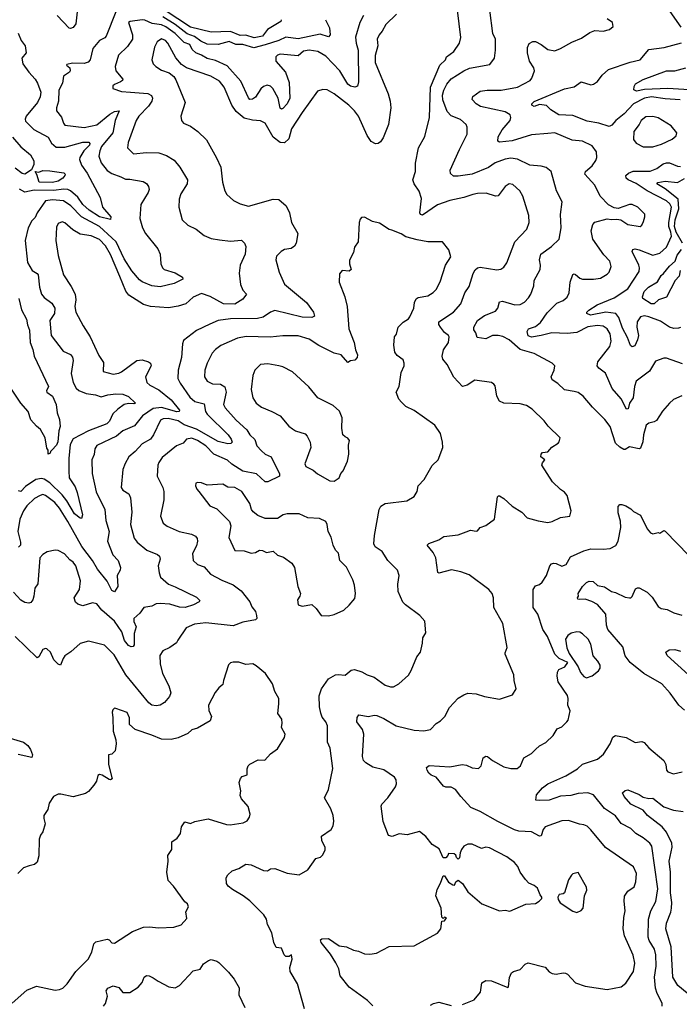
# Model space of a CAD drawing. Extents: x 1246169 to 1426871, y 660025 to 763458.
# Tile 244 of 256: x 1316877 to 1321657, y 742238 to 749375. Entities that reach past the tile are written whole.
import ezdxf

# ---------------------------------------------------------------- set-up
doc = ezdxf.new("R2010")
doc.units = 0

msp = doc.modelspace()

# ---------------------------------------------------------------- linework, layer by layer
at = {"layer": '0CON20XD'}
for points in [[(1317295.3, 749454.7), (1317283.8, 749345), (1317265, 749319.5), (1317245, 749310.9), (1317235, 749313.3), (1317149.3, 749405)], [(1318772.9, 749375), (1318768.6, 749361.4), (1318672.2, 749305), (1318637.5, 749255), (1318576.7, 749243.3), (1318515, 749262.8), (1318475, 749261), (1318405, 749288.8), (1318265, 749284.8), (1318115, 749321), (1317930.7, 749440.7)], [(1319437.4, 742227.4), (1319396.7, 742265), (1319265, 742360.6), (1319199.4, 742445), (1319188.8, 742495), (1319168.4, 742538.4), (1319130, 742600), (1319062.5, 742685), (1319057.5, 742705), (1319066.7, 742713.3), (1319115, 742714.4), (1319192.1, 742662.1), (1319245, 742653.8), (1319295, 742630), (1319333.2, 742623.2), (1319375, 742604.3), (1319415, 742600), (1319461.7, 742608.3), (1319554.1, 742655.9), (1319735, 742662.5), (1319905, 742753.8), (1319928.8, 742785), (1319935, 742840), (1319955, 742842.5), (1319970, 742865), (1319955, 742870), (1319945, 742860), (1319935, 742870), (1319932, 742935), (1319892, 743025), (1319901.2, 743068.8), (1319926.7, 743115), (1319945, 743170), (1319955, 743170), (1319983.6, 743123.6), (1320015, 743102.5), (1320028.3, 743101.7), (1320037.5, 743125), (1320055, 743137.5), (1320085, 743113.3), (1320125, 743053.3), (1320225, 742966), (1320355, 742916), (1320395, 742920), (1320428.3, 742911.7), (1320545, 742963.8), (1320615, 742968), (1320642.5, 742985), (1320660, 743005), (1320660, 743015), (1320648.3, 743031.7), (1320629.3, 743079.3), (1320605, 743098.8), (1320567.5, 743115), (1320542.1, 743142.1), (1320504.2, 743195), (1320487, 743237), (1320463.8, 743265), (1320407, 743307), (1320281.7, 743371.7), (1320255, 743376), (1320223, 743367), (1320155, 743398), (1320125, 743399.2), (1320095.4, 743384.6), (1320079.1, 743360.9), (1320068, 743335), (1320065, 743300), (1320055, 743290), (1320041.7, 743301.7), (1320038.3, 743318.3), (1320025, 743327.5), (1319985, 743330), (1319980, 743315), (1319965, 743300), (1319945, 743300), (1319917.5, 743365), (1319866.1, 743396.1), (1319819.2, 743455), (1319775, 743491.2), (1319685, 743466), (1319626.1, 743473.9), (1319575.9, 743454.1), (1319550.8, 743460.8), (1319511.7, 743561.7), (1319496.9, 743673.1), (1319502.1, 743687.9), (1319545.7, 743735), (1319601.4, 743815), (1319608.6, 743835), (1319605.8, 743865.8), (1319593.8, 743885), (1319515, 743936.9), (1319435, 743956.9), (1319385, 743987.1), (1319368.1, 744005), (1319361.2, 744035), (1319371.1, 744195), (1319360.7, 744230.7), (1319319.1, 744285), (1319322.5, 744317.5), (1319334.2, 744335.8), (1319405, 744324.2), (1319445, 744334.2), (1319465, 744330.6), (1319515, 744310), (1319605.5, 744255.5), (1319735, 744224), (1319805, 744218.8), (1319855, 744228.8), (1319895, 744273.8), (1319927.7, 744292.3), (1319958.8, 744325), (1319991.7, 744388.3), (1320054.3, 744455.7), (1320095, 744482), (1320125, 744492), (1320185, 744488.6), (1320245, 744470), (1320355, 744450), (1320404, 744466), (1320448.8, 744481.2), (1320474, 744525), (1320459.2, 744585), (1320457, 744627), (1320396, 744775), (1320394.3, 744785.7), (1320409.2, 744825), (1320378.3, 744998.3), (1320312, 745115), (1320310, 745185), (1320300, 745215), (1320276.7, 745245), (1320135, 745350), (1320075, 745371.9), (1320006.6, 745386.6), (1319915, 745363.8), (1319906.7, 745366.7), (1319891.8, 745475), (1319872.5, 745512.5), (1319830.8, 745565), (1319841.7, 745578.3), (1319915, 745603.8), (1319951.7, 745628.3), (1320055, 745640.8), (1320113, 745663), (1320145, 745673.8), (1320185, 745666.7), (1320195, 745670), (1320215, 745693.8), (1320255, 745709.2), (1320317.5, 745755), (1320340, 745915), (1320346.7, 745923.3), (1320355, 745923.8), (1320385, 745904.2), (1320445, 745848), (1320516.7, 745805), (1320555, 745764), (1320635, 745741.8), (1320705, 745730.8), (1320735, 745736.2), (1320796.4, 745766.4), (1320863.3, 745776.7), (1320874, 745815), (1320845, 745926.2), (1320825, 745951.2), (1320795, 745970), (1320738, 746025), (1320662, 746145), (1320665, 746162.5), (1320682.5, 746185), (1320653.3, 746205), (1320656.7, 746225), (1320665, 746236.7), (1320705, 746242.5), (1320733.6, 746276.4), (1320780, 746305), (1320787.5, 746315), (1320792.5, 746345), (1320707.9, 746427.9), (1320676.9, 746466.9), (1320591.5, 746551.5), (1320548.6, 746578.6), (1320505, 746589.5), (1320385, 746594.2), (1320355, 746610), (1320335.9, 746645.9), (1320321.7, 746721.7), (1320314, 746734), (1320295, 746744), (1320175, 746761.9), (1320119.2, 746725), (1320085, 746716), (1320022.9, 746782.9), (1319975.7, 746875), (1319943.1, 746915), (1319938.1, 746935), (1319948.7, 746981.3), (1319984, 747035), (1319989.2, 747075), (1319985.4, 747085.4), (1319955, 747108.6), (1319925.6, 747145), (1319915.6, 747165), (1319915.6, 747184.4), (1320020.8, 747255), (1320072.9, 747315), (1320103.1, 747395), (1320135, 747441.2), (1320162.7, 747535), (1320178.8, 747561.2), (1320195, 747575.6), (1320215, 747581.1), (1320335, 747561.9), (1320363.2, 747566.8), (1320385, 747580.8), (1320407.8, 747612.2), (1320465.6, 747765), (1320553, 747857), (1320570, 747905), (1320567.8, 747955), (1320522.5, 748095), (1320500.8, 748135), (1320449.7, 748179.7), (1320425, 748184), (1320394.6, 748165.4), (1320345, 748097.5), (1320325, 748096.9), (1320256.3, 748116.3), (1320195, 748115.5), (1320161.4, 748108.6), (1320095, 748085.5), (1319995, 748064.3), (1319905, 748032.1), (1319795, 747957.5), (1319782.4, 747962.4), (1319775.7, 747975.7), (1319788.3, 748078.3), (1319771.3, 748131.3), (1319735.5, 748185), (1319726.7, 748215), (1319745.7, 748275), (1319746.1, 748336.1), (1319766, 748445), (1319812.1, 748527.9), (1319847.8, 748665), (1319853.4, 748885), (1319922.5, 749045), (1319962.9, 749085), (1319970, 749105), (1320023.5, 749145), (1320064.4, 749205), (1320073.5, 749245), (1320050, 749445)], [(1321675, 746649.2), (1321615, 746621.2), (1321585, 746596.2), (1321535, 746536.2), (1321491.2, 746468.8), (1321475, 746458.8), (1321435, 746450), (1321416.7, 746435), (1321397.5, 746365), (1321392.7, 746315), (1321375, 746270), (1321365, 746264.2), (1321295, 746279.7), (1321265, 746260), (1321255, 746259.6), (1321225, 746275.6), (1321195.4, 746305.4), (1321155.5, 746425), (1321117.7, 746477.7), (1321028, 746565), (1320961.2, 746645), (1320925, 746672.5), (1320895, 746680.8), (1320825, 746692), (1320777, 746737), (1320736, 746765), (1320728, 746785), (1320751.4, 746835), (1320756, 746865), (1320736.7, 746885), (1320605.5, 746955.5), (1320504.7, 746984.7), (1320425.2, 747055.2), (1320379.3, 747079.3), (1320345, 747085.9), (1320302.5, 747085), (1320255, 747060.9), (1320191.4, 747071.4), (1320182, 747105), (1320167.5, 747127.5), (1320168.2, 747145), (1320194.5, 747195.5), (1320245, 747231.5), (1320325, 747261.5), (1320341.5, 747285), (1320355, 747330), (1320375, 747334.3), (1320465, 747306.9), (1320505, 747310.8), (1320535, 747326.2), (1320565, 747358.8), (1320580, 747385), (1320602.5, 747445), (1320605.8, 747485), (1320648.6, 747565), (1320650.6, 747595), (1320644.4, 747635), (1320654.2, 747675), (1320730.2, 747729.8), (1320786, 747785), (1320800.8, 747865), (1320797.3, 747962.7), (1320809.2, 748055), (1320767.1, 748135), (1320729.2, 748275), (1320693.4, 748303.4), (1320655, 748313.1), (1320575, 748320), (1320483.5, 748363.5), (1320435, 748371.8), (1320395, 748363.2), (1320323.8, 748336.2), (1320275, 748303.5), (1320155, 748256.3), (1320055, 748239.6), (1320020, 748240), (1319999.7, 748259.7), (1319995.6, 748285), (1320064.5, 748435), (1320120, 748545), (1320120.8, 748595), (1320112, 748615), (1320072, 748652), (1320005, 748679.2), (1319975, 748710.5), (1319943.1, 748795), (1319941.7, 748828.3), (1319951.1, 748865), (1319972.8, 748907.2), (1320005, 748945.4), (1320095, 749005.4), (1320135.9, 749024.1), (1320285, 749049.2), (1320317.5, 749095), (1320325.7, 749155), (1320324.6, 749235), (1320306.5, 749275), (1320284.7, 749445)], [(1321670.8, 749320.8), (1321591.2, 749435)], [(1319306.2, 748886.2), (1319275, 748892.2), (1319255, 748908.1), (1319196.9, 749005), (1319095, 749109.6), (1319038, 749145), (1318975, 749155.2), (1318933.7, 749146.3), (1318895, 749113.5), (1318765, 749124.5), (1318745, 749118.9), (1318733.5, 749105), (1318733.9, 749075), (1318803.7, 748993.7), (1318830.6, 748920.6), (1318834.7, 748805), (1318815, 748766.2), (1318785, 748730.6), (1318775, 748727.1), (1318765, 748733.8), (1318749.6, 748805), (1318711.7, 748875), (1318695, 748893.4), (1318670.5, 748899.5), (1318645, 748891.2), (1318625, 748873.5), (1318585, 748814.5), (1318565, 748799.2), (1318545.4, 748795.4), (1318535, 748807.5), (1318480.5, 748930.5), (1318380.8, 749040.8), (1318295, 749079.1), (1318235, 749093.4), (1318195, 749118.1), (1318153.9, 749133.9), (1318128.1, 749158.1), (1318110.6, 749195), (1318069.1, 749209.1), (1318005, 749274.8), (1317935, 749322.8), (1317905, 749336.6), (1317838, 749348), (1317785, 749371.8), (1317765, 749374.7), (1317677.9, 749362.1), (1317666.2, 749355), (1317694.5, 749264.5), (1317693.9, 749235), (1317659.6, 749180.4), (1317592.3, 749117.7), (1317570, 749035), (1317574.1, 749004.1), (1317624, 748945), (1317621.2, 748935), (1317606.5, 748923.5), (1317563.3, 748905), (1317553.3, 748895), (1317552.5, 748875), (1317615, 748853.5), (1317680.5, 748849.5), (1317805, 748840), (1317831.9, 748825), (1317840.5, 748805), (1317834.6, 748785), (1317811.2, 748748.8), (1317741.5, 748675), (1317721.1, 748645), (1317663.1, 748485), (1317658.8, 748445), (1317702.2, 748402.2), (1317795, 748411.1), (1317885, 748410.6), (1317940.7, 748390.7), (1317996.1, 748356.1), (1318037.8, 748305), (1318094.4, 748215), (1318091.5, 748185), (1318045, 748112), (1318032.5, 748075), (1318030.6, 748015), (1318053.8, 747925), (1318095.9, 747885.9), (1318155, 747857.5), (1318215, 747810), (1318265, 747790), (1318325, 747779.5), (1318405, 747770.6), (1318485, 747776), (1318505.8, 747755.8), (1318515, 747730), (1318510.6, 747675), (1318475.4, 747595), (1318466.8, 747536.8), (1318477.1, 747455), (1318494, 747415), (1318520, 747385), (1318495, 747349.2), (1318435, 747313.3), (1318354.2, 747315), (1318258.4, 747368.4), (1318195, 747389.6), (1318135.4, 747364.6), (1318080, 747315), (1318025, 747297.5), (1317955, 747285.5), (1317824.7, 747294.7), (1317775, 747311.5), (1317668.5, 747378.5), (1317645.9, 747405.9), (1317603.7, 747513.7), (1317535, 747672.7), (1317498.6, 747735), (1317455, 747781.8), (1317395, 747807.3), (1317315, 747819.6), (1317261.1, 747851.1), (1317205, 747901.4), (1317185, 747909.2), (1317155, 747896.7), (1317145, 747870), (1317138.6, 747775), (1317155.8, 747665), (1317195.8, 747525), (1317251.4, 747441.4), (1317278.1, 747385), (1317283.1, 747345), (1317277.5, 747295), (1317283.8, 747255), (1317337, 747155), (1317388.5, 747075), (1317450.9, 746940.9), (1317485, 746890), (1317482.5, 746825), (1317555, 746805.6), (1317595, 746811.8), (1317615, 746821.2), (1317725, 746903.8), (1317765, 746909.2), (1317810, 746895), (1317824.4, 746884.4), (1317830, 746865), (1317788.9, 746785), (1317799.4, 746745), (1317820.8, 746725), (1317885, 746692), (1317975, 746619.2), (1318034.4, 746545), (1318032, 746535), (1318015, 746531.8), (1317905.2, 746564.8), (1317845, 746556.6), (1317767.5, 746502.5), (1317709.3, 746430.7), (1317624, 746395), (1317578.6, 746355), (1317435, 746289.3), (1317421.6, 746265), (1317416, 746224), (1317400, 746185), (1317401.9, 746085), (1317432.4, 745952.4), (1317493.1, 745825), (1317501.8, 745745), (1317525.2, 745665), (1317513.7, 745593.7), (1317553.1, 745495), (1317591.6, 745455), (1317606.5, 745405), (1317605.9, 745384.1), (1317584.4, 745345), (1317589.2, 745265), (1317565, 745226.7), (1317545, 745238), (1317511.9, 745305), (1317440.8, 745390.8), (1317404.7, 745455), (1317326.7, 745556.7), (1317225, 745738.2), (1317165, 745833.8), (1317132.1, 745875), (1317065, 745926.4), (1317045, 745932.1), (1317025, 745926.9), (1316984.4, 745905), (1316928.5, 745851.5), (1316904.5, 745815), (1316878.9, 745755), (1316863.1, 745665), (1316882.8, 745587.2), (1316882.1, 745565), (1316868.1, 745551.9)], [(1317575, 749432.9), (1317504.5, 749255.5), (1317495, 749244), (1317455, 749223.3), (1317407.5, 749165), (1317387.3, 749085), (1317372.6, 749067.4), (1317345, 749056.5), (1317259.3, 749060.7), (1317219.1, 749050.9), (1317215.8, 749045), (1317240, 749025), (1317244, 749005), (1317238, 748995), (1317194.4, 748965), (1317187.5, 748915), (1317161.8, 748865), (1317158.6, 748785), (1317143.8, 748735), (1317144.6, 748715), (1317179.4, 748669.4), (1317195, 748624), (1317205, 748611.4), (1317345, 748593.7), (1317435, 748612.8), (1317529.9, 748690.1), (1317565, 748710.3), (1317597.1, 748715), (1317569.2, 748645), (1317553.2, 748555), (1317471.1, 748455), (1317456.9, 748425), (1317451.6, 748385), (1317467.3, 748337.3), (1317511.1, 748281.1), (1317545, 748259.2), (1317609.4, 748235), (1317645, 748218.2), (1317675, 748220), (1317772.1, 748202.1), (1317795, 748188), (1317810.8, 748165), (1317814.3, 748145), (1317808.7, 748121.3), (1317755.6, 748035), (1317748, 747935), (1317767.1, 747865), (1317789.4, 747825), (1317878.1, 747715), (1317894, 747675), (1317900, 747605), (1317912, 747575), (1317925, 747564.3), (1318005, 747540.8), (1318057.5, 747507.5), (1318058.8, 747495), (1317997.6, 747462.4), (1317895, 747437.5), (1317835, 747445.4), (1317764.4, 747475), (1317745, 747488.5), (1317689.3, 747555), (1317635, 747641.5), (1317575.1, 747765.1), (1317545, 747794.5), (1317455, 747875.9), (1317326.2, 747946.2), (1317248.7, 748025), (1317195, 748061.6), (1317115, 748068.4), (1317065, 748062.5), (1317004.1, 747975), (1316989.5, 747940.5), (1316965, 747917.5), (1316939.2, 747865), (1316917.5, 747775), (1316933.8, 747615), (1316966.9, 747556.9), (1317005, 747535.6), (1317011.8, 747525), (1317021.1, 747435), (1317035.8, 747385.7), (1317055, 747360.9), (1317109.8, 747319.8), (1317133, 747285), (1317130.2, 747245), (1317095.3, 747195), (1317104.6, 747085), (1317192, 746972), (1317245, 746948), (1317259.1, 746929.1), (1317264.3, 746904.3), (1317250, 746810), (1317264, 746745), (1317287.5, 746705), (1317305, 746687.5), (1317360, 746665), (1317426, 746656), (1317468.5, 746641.5), (1317515, 746655.9), (1317575, 746663.9), (1317625, 746659.5), (1317665, 746643.1), (1317716, 746595), (1317705, 746590), (1317665, 746593.5), (1317635, 746584.5), (1317588.5, 746551.5), (1317553.2, 746516.8), (1317529.1, 746465), (1317508.6, 746445), (1317375, 746394.7), (1317265, 746337.5), (1317242.4, 746295), (1317233, 746195), (1317233.4, 746103.4), (1317234.7, 746055), (1317278.5, 745988.5), (1317293.2, 745946.8), (1317331.9, 745785), (1317325, 745760), (1317315, 745760.8), (1317275, 745792.3), (1317218, 745888), (1317185, 745931.1), (1317095, 746017.8), (1317055, 746044.7), (1317035, 746049.3), (1316995, 746042.9), (1316919.1, 745990.9), (1316885.7, 745955), (1316868.9, 745958.9)], [(1319094, 749375), (1319121.4, 749315), (1319126.9, 749265), (1319115, 749250.6), (1319055, 749270.4), (1318895, 749235.7), (1318805, 749247.4), (1318755, 749224), (1318655, 749192.3), (1318575, 749171.1), (1318495, 749195.2), (1318444.2, 749194.2), (1318395, 749216.7), (1318314.4, 749195.6), (1318235, 749198.6), (1318189.2, 749219.2), (1318145, 749252.3), (1318091.3, 749271.3), (1318005, 749339.6), (1317915, 749395.4)], [(1319367.8, 749405), (1319342.2, 749355), (1319311.4, 749248.6), (1319314.6, 749205), (1319330.6, 749155), (1319332, 748925), (1319326, 748894), (1319306.2, 748886.2)], [(1319607.8, 749415), (1319530.2, 749339.8), (1319505, 749291.1)], [(1321681.2, 746881.2), (1321565, 746921.4), (1321545, 746920.8), (1321485, 746900.8), (1321442.2, 746827.8), (1321345, 746754.3), (1321332.4, 746715), (1321321.5, 746635), (1321297.2, 746595), (1321286.5, 746553.5), (1321275, 746552.5), (1321235, 746625.6), (1321170.4, 746700.4), (1321122.3, 746812.3), (1321075, 746848), (1321062, 746865), (1321067.1, 746895), (1321152.5, 747005), (1321162.3, 747045), (1321155, 747098.8), (1321135, 747134.4), (1321105, 747152.3), (1321065, 747158.8), (1320995, 747148.5), (1320915, 747107.5), (1320845, 747100.3), (1320733.8, 747106.2), (1320655.2, 747084.8), (1320585, 747074.3), (1320562.1, 747082.1), (1320555.3, 747115), (1320565.2, 747134.8), (1320615, 747150), (1320650.5, 747179.5), (1320699.7, 747250.3), (1320770.4, 747319.6), (1320815, 747339.1), (1320845.3, 747364.7), (1320859.2, 747395), (1320866.6, 747473.4), (1320885, 747528), (1320895, 747532.5), (1320905, 747528.6), (1320935, 747501.9), (1320955, 747493.3), (1321035, 747492.9), (1321085, 747502.5), (1321135, 747530), (1321149.2, 747545), (1321162.9, 747585), (1321154.2, 747624.2), (1321109.7, 747669.7), (1321030.5, 747785), (1321019.4, 747845), (1321030.6, 747889.4), (1321045, 747908), (1321135, 747932), (1321165, 747926.2), (1321205, 747930), (1321233, 747923), (1321285, 747891.1), (1321374, 747876), (1321386, 747885), (1321397.6, 747912.4), (1321408.1, 747945), (1321407.1, 747965), (1321355.4, 748015.4), (1321316.4, 748036.4), (1321295, 748035.6), (1321215, 748007.5), (1321185, 748010.8), (1321145, 748034), (1321084.7, 748094.7), (1321045.4, 748175), (1320972.5, 748255), (1320976.7, 748275), (1321024.4, 748315), (1321051.9, 748355), (1321058.6, 748375), (1321057.4, 748417.4), (1321025, 748460.8), (1320955, 748495.5), (1320881.2, 748501.2), (1320755, 748554.5), (1320705, 748551.1), (1320585, 748539.5), (1320445, 748497.3), (1320355, 748486.2), (1320341.2, 748495), (1320344.4, 748525), (1320374.2, 748575.8), (1320431.5, 748645), (1320436.5, 748665), (1320430.5, 748685), (1320395, 748708.2), (1320216, 748745), (1320185.7, 748765), (1320155.6, 748795.6), (1320160.8, 748819.2), (1320215, 748855.7), (1320265, 748864.6), (1320365, 748864.6), (1320483.8, 748886.2), (1320575.6, 748935), (1320588.8, 748951.2), (1320607.1, 749005), (1320603.5, 749025), (1320571.9, 749075), (1320557.1, 749135), (1320555.8, 749174.2), (1320568.3, 749201.7), (1320595, 749218), (1320615, 749215.8), (1320655, 749195.5), (1320705, 749160), (1320755, 749149.4), (1320796.7, 749165), (1320877.4, 749212.6), (1320949.1, 749240.9), (1321007.9, 749282.1), (1321045, 749295.7), (1321105, 749292), (1321150, 749305), (1321177.5, 749325), (1321173.3, 749355), (1321135, 749382)], [(1319505, 749291.1), (1319482.1, 749265), (1319467.9, 749235), (1319472.5, 749185), (1319453.6, 749115), (1319454.1, 749064.1), (1319548.1, 748838.1), (1319561.8, 748785), (1319566.2, 748735), (1319549.6, 748615), (1319511.1, 748518.9), (1319490.6, 748489.4), (1319475, 748478.1), (1319455, 748475.6), (1319425, 748492.5), (1319395.6, 748535), (1319332.5, 748675), (1319303.3, 748715), (1319261.9, 748755), (1319155, 748838.1), (1319105, 748867.1), (1319075, 748869.2), (1319035, 748858), (1318925, 748702.9), (1318847.8, 748585), (1318827.9, 748512.1), (1318796.7, 748483.3), (1318765, 748483.6), (1318714.5, 748524.5), (1318655, 748624.2), (1318621.7, 748641.7), (1318565, 748646.7), (1318505, 748660.4), (1318445, 748710), (1318413.8, 748755), (1318359.1, 748885), (1318325, 748930.5), (1318262, 748965), (1318086, 749026), (1318049.6, 749049.6), (1318007.7, 749097.7), (1317951.1, 749205), (1317934.3, 749225), (1317905, 749236.7), (1317872.9, 749215), (1317854.4, 749175), (1317835.7, 749085), (1317845.6, 749055.6), (1317864.5, 749034.5), (1317905, 749008.6), (1317960.9, 748990.9), (1317995, 748962), (1318009.3, 748939.3), (1318076, 748775), (1318045.6, 748675), (1318050, 748645), (1318065, 748625.8), (1318115, 748602.9), (1318169.2, 748565), (1318230, 748505), (1318304.5, 748374.5), (1318334.4, 748305), (1318347, 748197), (1318362.9, 748135), (1318377.9, 748107.9), (1318426.7, 748065), (1318475, 748040.8), (1318535, 748024), (1318715, 748074.4), (1318755, 748072.1), (1318809.2, 748025), (1318833.1, 747975), (1318848, 747905), (1318893.3, 747825), (1318880, 747755), (1318867.7, 747732.3), (1318845, 747716.2), (1318795, 747708), (1318772.5, 747695), (1318739.3, 747660.7), (1318733.8, 747635), (1318758, 747545), (1318795, 747458.8), (1318955.8, 747325), (1319005.7, 747255.7), (1319013.3, 747225), (1318994.2, 747215.8), (1318925, 747217.7), (1318725, 747266.8), (1318695.5, 747255), (1318641.2, 747218.8), (1318601.3, 747208.7), (1318405, 747205.3), (1318315, 747193.6), (1318255, 747168.9), (1318158.9, 747121.1), (1318065, 747050), (1318055.8, 747025), (1318049.6, 746925), (1318025.5, 746835.5), (1318023.5, 746775), (1318040, 746740), (1318109.6, 746639.6), (1318147.5, 746607.5), (1318215, 746590), (1318223.3, 746535), (1318235.3, 746515), (1318387.7, 746365), (1318410.4, 746335), (1318416.8, 746313.2), (1318406.8, 746303.2), (1318385, 746300.6), (1318315, 746317.3), (1318157.7, 746407.7), (1318069.1, 746439.1), (1318025, 746468.3), (1317953.6, 746483.6), (1317917.6, 746482.4), (1317898.5, 746471.5), (1317847.3, 746365), (1317825, 746333.3), (1317765, 746300.5), (1317715, 746245.4), (1317667.5, 746205), (1317641.1, 746158.9), (1317625.4, 746114.6), (1317612.2, 745985), (1317625, 745964.3), (1317667, 745937), (1317679.7, 745909.7), (1317689.5, 745805), (1317680.9, 745715), (1317706.1, 745616.1), (1317728.1, 745588.1), (1317798.8, 745528.8), (1317875, 745497.8), (1317890, 745485), (1317894.3, 745465), (1317881.4, 745415), (1317887.1, 745365), (1317898.1, 745335), (1317955, 745283.1), (1318005, 745264.6), (1318158.7, 745188.7), (1318183.3, 745165), (1318177.5, 745155), (1318136.2, 745133.8), (1318076.7, 745115), (1318035, 745115.8), (1317965, 745138.2), (1317895, 745142.8), (1317865, 745139.6), (1317835, 745123.6), (1317775.7, 745114.3), (1317747.7, 745072.3), (1317704.3, 745035), (1317703.2, 745013.2), (1317722, 744975), (1317706.4, 744925), (1317706.2, 744843.8), (1317698.7, 744831.3), (1317685, 744828.6), (1317665, 744839.1), (1317637.1, 744875), (1317617.3, 744937.3), (1317565.3, 745015), (1317472.7, 745095), (1317435, 745140), (1317405, 745147.8), (1317335, 745127.1), (1317297.5, 745137.5), (1317281.7, 745151.7), (1317272.9, 745185), (1317311.1, 745245), (1317318.1, 745308.1), (1317285, 745417.1), (1317265, 745443.6), (1317241.7, 745458.3), (1317202.5, 745502.5), (1317155, 745528), (1317135, 745530), (1317076.6, 745516.6), (1317045, 745499.2), (1317023.8, 745475), (1317008.1, 745285), (1316986.8, 745253.2), (1316980.8, 745195), (1316971.4, 745168.6), (1316959.1, 745150.9), (1316944.2, 745145.8), (1316915, 745151.2), (1316885, 745168), (1316832.8, 745225)], [(1316867.3, 749277.3), (1316888.8, 749225), (1316916.2, 749185), (1316923.3, 749135), (1316892.5, 749095), (1316899.2, 749055), (1316942.9, 748995), (1316989.6, 748945), (1317006.5, 748915), (1317029.3, 748849.3), (1317025, 748816), (1317006.8, 748775), (1316923.4, 748675), (1316916.4, 748655), (1316920, 748640), (1316980, 748580), (1317083.9, 748523.9), (1317108.8, 748478.8), (1317141.1, 748451.1), (1317205, 748451.4), (1317333.9, 748486.1), (1317378.3, 748488.2), (1317385, 748476.7), (1317382.4, 748465), (1317342.6, 748425), (1317313.2, 748375), (1317311.5, 748361.5), (1317325, 748320.6), (1317365, 748263.1), (1317460, 748085), (1317477.5, 748015), (1317537.5, 747945), (1317535, 747927.5), (1317455, 747946.2), (1317381.4, 747995), (1317335, 748034.2), (1317298.5, 748088.5), (1317245, 748134.8), (1317225, 748144), (1317195, 748146.6), (1317125, 748136.4), (1316981.8, 748138.2), (1316915, 748124.4), (1316875, 748147.2)], [(1321663, 748793), (1321555, 748800.3), (1321455, 748814.7), (1321405, 748807), (1321323.9, 748765), (1321256.4, 748693.6), (1321197.3, 748645), (1321169.1, 748610.9), (1321148.1, 748601.9), (1321075, 748625.7), (1320989.2, 748639.2), (1320885, 748680.4), (1320783.3, 748685), (1320725, 748722.2), (1320695, 748753.8), (1320645, 748759.7), (1320605, 748746.5), (1320589.4, 748755), (1320588.1, 748765), (1320605, 748781.4), (1320825, 748874.4), (1320895, 748888.6), (1320945, 748923.8), (1321015, 748902.5), (1321035, 748907.5), (1321065, 748926), (1321097.6, 748972.4), (1321143.3, 749015), (1321302, 749068), (1321373.8, 749085), (1321435, 749159.2), (1321546.7, 749173.3), (1321672.1, 749207.9)], [(1321845, 748859.6), (1321575, 748876.7), (1321405, 748869.7), (1321347, 748857), (1321326.5, 748866.5), (1321328.8, 748891.2), (1321340, 748910), (1321395, 748942.2), (1321565, 749004.6), (1321625, 749004.7), (1321705, 749026.6)], [(1321395, 748452.9), (1321465, 748453.5), (1321527.4, 748472.6), (1321605, 748508), (1321635, 748533.3), (1321640, 748555), (1321598.8, 748605), (1321505, 748662.5), (1321465.9, 748674.1), (1321415, 748670), (1321380, 748645), (1321365.4, 748614.6), (1321327.1, 748565), (1321326.2, 748506.2), (1321345, 748480), (1321395, 748452.9)], [(1316825, 748524.6), (1316885, 748453.6), (1316955, 748394.4), (1316978.9, 748351.1), (1316979.7, 748325), (1316963.5, 748286.5), (1316915, 748256.2), (1316895, 748259.1), (1316845, 748298.1)], [(1321665.3, 747144.7), (1321651.8, 747138.2), (1321616.4, 747136.4), (1321585, 747146.2), (1321519.6, 747189.6), (1321435, 747221.6), (1321405, 747228.7), (1321375, 747221.1), (1321351.7, 747185), (1321349.8, 747145), (1321360.4, 747085), (1321355, 747053.3), (1321335, 747011.2), (1321315, 747003.3), (1321304.4, 747014.4), (1321282.3, 747072.3), (1321245, 747139.4), (1321219, 747215), (1321196.6, 747245), (1321124.5, 747255.5), (1321013.7, 747233.7), (1320987.5, 747245), (1320988.1, 747255), (1321000.4, 747269.6), (1321061.2, 747308.8), (1321185, 747359.7), (1321283.5, 747425), (1321365, 747548.8), (1321369.6, 747575), (1321364.6, 747595), (1321315.7, 747695), (1321320.7, 747709.3), (1321336.9, 747713.1), (1321365, 747706.9), (1321465, 747668.9), (1321515, 747683.5), (1321565, 747727.1), (1321599.7, 747805), (1321596.2, 747835), (1321581.6, 747875), (1321580, 747905), (1321600.2, 748015), (1321589.3, 748039.3), (1321565, 748060.9), (1321424.6, 748134.6), (1321345, 748188.4), (1321285.6, 748215), (1321272.5, 748225), (1321270, 748245), (1321288, 748262), (1321323.5, 748276.5), (1321445, 748277.5), (1321495, 748295.4), (1321540.9, 748329.1), (1321565, 748338.4), (1321587.1, 748337.1), (1321645, 748312.5), (1321665, 748311.1)], [(1317115, 748193.9), (1317017.4, 748197.4), (1317002.1, 748252.1), (1316988.8, 748275), (1317015, 748270), (1317045, 748281.2), (1317095, 748280.4), (1317196, 748265), (1317205.6, 748255), (1317205.5, 748245), (1317190, 748225), (1317155, 748204.3), (1317115, 748193.9)], [(1321680.4, 747755), (1321634.9, 747835), (1321622.1, 747875), (1321626.5, 747925), (1321653.6, 748005), (1321649.1, 748075), (1321555, 748148.6), (1321494.3, 748185), (1321502.5, 748195), (1321554.7, 748205.3), (1321645, 748195.6), (1321695, 748223.6)], [(1318940, 742205), (1318890.8, 742385), (1318836.2, 742476.2), (1318834.5, 742505), (1318851.9, 742565), (1318846.1, 742596.1), (1318830, 742585), (1318805, 742583.3), (1318793.8, 742595), (1318773.8, 742643.8), (1318735, 742650), (1318719.2, 742685), (1318704, 742755), (1318674, 742815), (1318666.2, 742855), (1318645.6, 742885), (1318545, 742987.9), (1318496.7, 743025), (1318419.4, 743069.4), (1318388.6, 743095), (1318376.2, 743113.8), (1318372.5, 743155), (1318385, 743176.2), (1318415.8, 743204.2), (1318465, 743221.2), (1318515, 743253.1), (1318555, 743248.8), (1318645, 743208.5), (1318674.1, 743205.9), (1318695, 743218.8), (1318725, 743221.4), (1318815, 743187.5), (1318903, 743177), (1318965, 743213.3), (1319022.5, 743295), (1319056.1, 743303.9), (1319070.7, 743319.3), (1319090, 743355), (1319091.2, 743375), (1319066.2, 743425), (1319064, 743456), (1319133.8, 743505), (1319148.3, 743531.7), (1319154.2, 743565), (1319148.6, 743605), (1319132.2, 743655), (1319086.2, 743735), (1319114.2, 743795), (1319146.1, 743946.1), (1319125.9, 744094.1), (1319108.7, 744138.7), (1319106.9, 744185), (1319107.1, 744255), (1319095.6, 744285), (1319068.8, 744318.8), (1319058.2, 744348.2), (1319048.8, 744395), (1319046.3, 744473.7), (1319065.4, 744524.6), (1319113.8, 744596.2), (1319164.5, 744625.5), (1319185, 744629.4), (1319235.6, 744624.4), (1319280.3, 744659.7), (1319303.8, 744663.8), (1319357.7, 744647.7), (1319396.1, 744626.1), (1319445, 744608.8), (1319525, 744550), (1319565, 744538), (1319585, 744540), (1319625, 744560), (1319695, 744623.3), (1319715, 744657.5), (1319755, 744757.5), (1319780.7, 744789.3), (1319796.2, 744855), (1319798.8, 744895), (1319820.7, 744929.3), (1319813.8, 745015), (1319776.4, 745056.4), (1319672.4, 745132.4), (1319653.1, 745153.1), (1319618.9, 745228.9), (1319617.5, 745282.5), (1319627.1, 745345), (1319615.5, 745385.5), (1319544.2, 745455), (1319505, 745518.8), (1319453.4, 745553.4), (1319444.5, 745574.5), (1319447.1, 745635), (1319483.1, 745825), (1319495, 745848), (1319525, 745868.8), (1319682.3, 745887.7), (1319735, 745918.8), (1319757.5, 745955), (1319764, 745995), (1319808.7, 746041.3), (1319865, 746143.3), (1319910, 746185), (1319944.2, 746275), (1319941.7, 746311.7), (1319926, 746375), (1319886, 746435), (1319735, 746542.5), (1319675, 746570), (1319645, 746603.3), (1319624, 746625), (1319606.2, 746675), (1319626.2, 746715), (1319641.7, 746818.3), (1319662.5, 746865), (1319663.8, 746885), (1319655, 746910), (1319611.7, 746941.7), (1319596.2, 746965), (1319588, 747015), (1319593.6, 747076.4), (1319608.8, 747095), (1319618.8, 747145), (1319655, 747183.3), (1319695, 747207.5), (1319705, 747220), (1319732.7, 747285), (1319737.9, 747325), (1319749.6, 747350.4), (1319765, 747360), (1319835.9, 747374.1), (1319873.7, 747396.3), (1319895, 747418.9), (1319923.8, 747475), (1319963.1, 747595), (1320001.4, 747655), (1319986.5, 747706.5), (1319940, 747765), (1319835, 747764.2), (1319758.3, 747778.3), (1319675, 747800), (1319642.1, 747822.1), (1319575, 747850), (1319554.3, 747854.3), (1319485, 747900), (1319433, 747913), (1319375, 747942.5), (1319355, 747940), (1319345, 747930), (1319336.7, 747905), (1319330, 747765), (1319304.1, 747725.9), (1319295, 747687.5), (1319267.9, 747632.1), (1319267.5, 747605), (1319280, 747565), (1319265, 747551.2), (1319213.1, 747556.9), (1319193.6, 747533.6), (1319191.4, 747471.4), (1319233.1, 747365), (1319249.5, 747295), (1319261.8, 747135), (1319301.5, 747035), (1319311.7, 746981.7), (1319326, 746945), (1319323.3, 746925), (1319305, 746907.5), (1319275, 746902.5), (1319255, 746890), (1319206.2, 746945), (1319157.2, 746957.2), (1319045, 747012.5), (1318975, 747060), (1318895, 747084.4), (1318785, 747084.4), (1318692.8, 747072.8), (1318519.3, 747079.3), (1318454.7, 747065.3), (1318335, 747012.7), (1318297.1, 746985), (1318273, 746957), (1318235, 746886.2), (1318218.9, 746835), (1318215.6, 746785.6), (1318234.7, 746754.7), (1318275, 746735.5), (1318331.9, 746731.9), (1318364.2, 746714.2), (1318374.5, 746674.5), (1318354.6, 746585), (1318365, 746561.4), (1318445, 746472.9), (1318522.7, 746402.7), (1318545.3, 746365.3), (1318580.8, 746330.8), (1318596.7, 746286.7), (1318628.7, 746248.7), (1318655.6, 746225), (1318698.6, 746205), (1318713.5, 746175), (1318759.1, 746085), (1318759.2, 746065), (1318675, 746025.6), (1318655, 746024.2), (1318592.4, 746082.4), (1318495, 746102.4), (1318415, 746152.3), (1318382.5, 746182.5), (1318284.3, 746224.3), (1318225, 746284.7), (1318165, 746325.3), (1318125, 746342.2), (1318085.5, 746334.5), (1318062.2, 746305), (1318014.4, 746285.6), (1317909.8, 746200.2), (1317885.5, 746165), (1317878.9, 746145), (1317873.5, 746065), (1317913.8, 745985), (1317922.1, 745955), (1317920.6, 745895), (1317897.1, 745775), (1317916.2, 745725), (1317945, 745702.9), (1318033.8, 745665), (1318123.3, 745645), (1318152.1, 745632.1), (1318164.4, 745615), (1318166.4, 745595), (1318159.1, 745560.9), (1318130.6, 745505), (1318134.4, 745454.4), (1318165, 745426), (1318215, 745408), (1318260, 745355), (1318341, 745311), (1318425, 745277.5), (1318483.3, 745235), (1318543.8, 745155), (1318558.7, 745118.7), (1318585, 745083.8), (1318594.2, 745055), (1318596, 745035), (1318585.6, 745024.4), (1318495, 745008.6), (1318425, 744980.8), (1318225, 745002.9), (1318145, 744992.2), (1318083, 744967), (1318023.9, 744876.1), (1318013, 744857), (1317965, 744823.3), (1317915, 744800), (1317892, 744765), (1317894.2, 744705), (1317911.4, 744635), (1317957.5, 744545), (1317973.1, 744495), (1317961.7, 744468.3), (1317925.8, 744424.2), (1317895, 744407.1), (1317865, 744401.1), (1317835, 744406.9), (1317812.7, 744422.7), (1317646.4, 744626.4), (1317561.2, 744771.2), (1317491.3, 744841.3), (1317375, 744870), (1317315, 744853.1), (1317247.8, 744792.2), (1317205, 744764.4), (1317191.1, 744745), (1317173.6, 744696.4), (1317155, 744702.5), (1317125.7, 744735), (1317099.7, 744789.7), (1317075, 744813.8), (1317065, 744816.7), (1317045, 744808.8), (1317015, 744756.7), (1317005, 744750), (1316845, 744904)], [(1321664.1, 747555.9), (1321656, 747515), (1321628, 747485), (1321565, 747362.9), (1321506.2, 747343.8), (1321475, 747314.5), (1321453.8, 747315), (1321392.5, 747355), (1321390, 747365), (1321403.3, 747405), (1321433.1, 747435), (1321498.8, 747475), (1321525, 747521.4), (1321541.9, 747535), (1321585, 747587.7), (1321626, 747624), (1321642.6, 747667.4), (1321671.9, 747708.1)], [(1316870.4, 747355), (1316891.3, 747271.3), (1316925.4, 747205), (1316932.8, 747162.8), (1316947.9, 747125), (1316953.4, 747035), (1316973.5, 746985), (1316980.9, 746935), (1317085.7, 746715), (1317072, 746685), (1317074.3, 746675), (1317115, 746646.2), (1317142, 746585), (1317148, 746525), (1317165.7, 746475.7), (1317169.4, 746425), (1317160.6, 746395), (1317154.6, 746315), (1317145, 746291.9), (1317110, 746255), (1317100, 746245), (1317098.3, 746231.7), (1317083.8, 746225), (1317083.8, 746255), (1317075, 746270), (1317060.8, 746345), (1317027.4, 746405), (1316998.6, 746428.6), (1316958.7, 746475), (1316937.5, 746535), (1316885, 746594.5), (1316737.1, 746817.1)], [(1319155, 746030), (1319192.5, 746055), (1319203.3, 746085), (1319221.2, 746105), (1319253.3, 746175), (1319261.2, 746225), (1319258.8, 746291.2), (1319267.5, 746325), (1319255, 746342.5), (1319235, 746350), (1319220, 746365), (1319212.2, 746415), (1319215, 746490), (1319195, 746536.2), (1319148.8, 746578.8), (1319038, 746635), (1318972.6, 746712.6), (1318855, 746821.4), (1318785, 746858.1), (1318755, 746866.9), (1318675, 746881.1), (1318622.5, 746875), (1318580, 746835), (1318565.7, 746795), (1318555.6, 746695), (1318565.8, 746635), (1318591.2, 746595), (1318628.8, 746565), (1318705.4, 746535.4), (1318765, 746504.4), (1318828.2, 746428.2), (1318855, 746408.1), (1318875, 746394.4), (1318945, 746372.5), (1318960.8, 746355), (1318981.4, 746311.4), (1318986.9, 746273.1), (1318942.5, 746155), (1318950, 746135), (1319005, 746108.8), (1319035, 746084), (1319125, 746032.5), (1319155, 746030)], [(1319115, 745053.8), (1319155, 745063.8), (1319225.8, 745094.2), (1319265, 745130), (1319305, 745180), (1319310, 745215), (1319304, 745275), (1319292, 745315), (1319245, 745406.2), (1319196, 745455), (1319187.3, 745507.3), (1319165, 745530), (1319148, 745565), (1319133.8, 745625), (1319112, 745665), (1319106.2, 745715), (1319095, 745737.5), (1319049.3, 745759.3), (1318965, 745763.8), (1318902.3, 745792.3), (1318815, 745792.9), (1318786.7, 745785), (1318745, 745759.2), (1318655, 745758), (1318601.7, 745781.7), (1318568.3, 745808.3), (1318556.2, 745825), (1318545, 745866.7), (1318486, 745956), (1318435, 745982.9), (1318385, 745985.6), (1318349.1, 746009.1), (1318235, 746000), (1318195, 746018.8), (1318165, 746021.2), (1318153.8, 746015), (1318151.2, 745995), (1318161.2, 745971.2), (1318175.9, 745955.9), (1318255, 745850), (1318305, 745830), (1318398.3, 745738.3), (1318407.1, 745705), (1318392.3, 745622.3), (1318435, 745527.5), (1318505, 745524.4), (1318555, 745508), (1318585, 745512), (1318615, 745530), (1318637, 745527), (1318665, 745513.3), (1318713, 745523), (1318745, 745494.3), (1318789.7, 745479.7), (1318848.8, 745435), (1318868.8, 745405), (1318892, 745265), (1318912.5, 745215), (1318907.5, 745195), (1318890.7, 745169.3), (1318895, 745133.3), (1318925, 745123.8), (1318995, 745136.7), (1319025, 745107.5), (1319062.5, 745055), (1319115, 745053.8)], [(1320615.6, 744084.4), (1320645, 744111.2), (1320688.8, 744135), (1320743.8, 744185), (1320771.2, 744235), (1320805, 744248.8), (1320842.5, 744285), (1320851.7, 744298.3), (1320866.2, 744365), (1320850, 744405), (1320851.9, 744455), (1320846.7, 744475), (1320778, 744575), (1320770.8, 744615), (1320774, 744645), (1320783.8, 744665), (1320827.5, 744685), (1320850, 744715), (1320786.7, 744745), (1320756.2, 744775), (1320703, 744903), (1320668, 744955), (1320632.5, 745065), (1320597.8, 745115), (1320598, 745245), (1320615, 745270), (1320645, 745280), (1320663, 745297), (1320695, 745346.7), (1320718.6, 745415), (1320729.7, 745430.3), (1320745, 745436.5), (1320765, 745433.5), (1320805, 745414.1), (1320836.4, 745425), (1320868.1, 745481.9), (1320964, 745525), (1321015, 745538.2), (1321105, 745535.7), (1321155, 745540.8), (1321197, 745563), (1321214.4, 745595.6), (1321233.3, 745695), (1321230.3, 745740.3), (1321215, 745800), (1321214.2, 745845), (1321225, 745860), (1321240.7, 745860.7), (1321270.7, 745850.7), (1321305, 745830), (1321325, 745808.8), (1321375, 745783.8), (1321423.5, 745685), (1321449.2, 745655), (1321465, 745647.1), (1321505, 745656.7), (1321515, 745652.5), (1321545, 745673.3), (1321555, 745668), (1321725, 745491.2)], [(1321023.1, 745156.9), (1320975, 745175.4), (1320931.2, 745171.2), (1320921.4, 745175), (1320920, 745185), (1320926, 745195), (1320924.2, 745215), (1320955.8, 745265), (1320985.4, 745294.6), (1321005, 745304.5), (1321032.7, 745302.7), (1321065, 745272.5), (1321115, 745264.2), (1321165, 745230), (1321195, 745222.5), (1321265, 745190), (1321295, 745184.2), (1321305.6, 745184.4), (1321315, 745193.3), (1321340.2, 745249.8), (1321353, 745257), (1321365, 745255.5), (1321425.2, 745225.2), (1321459.3, 745189.3), (1321505, 745121.5), (1321525, 745105.6), (1321569.7, 745099.7), (1321617.5, 745075), (1321675, 745059.2)], [(1321695, 744369.2), (1321652.9, 744405), (1321591.9, 744491.9), (1321530, 744560), (1321400.8, 744635), (1321300, 744715), (1321265, 744763.3), (1321248.9, 744828.9), (1321138.2, 744955), (1321130.3, 744985), (1321125, 745065.7), (1321065, 745136.9), (1321023.1, 745156.9)], [(1320985, 744604.5), (1321025, 744617.9), (1321070.5, 744655), (1321083.1, 744675), (1321082.5, 744695), (1321066, 744725), (1321033.4, 744763.4), (1321015, 744847.5), (1320995.5, 744885.5), (1320955, 744924), (1320935, 744934.2), (1320915, 744938.6), (1320872.2, 744927.8), (1320848.9, 744911.1), (1320832, 744885), (1320841.7, 744821.7), (1320860, 744780), (1320923.3, 744685), (1320941.9, 744641.9), (1320965, 744613.1), (1320985, 744604.5)], [(1321723.3, 744625), (1321570, 744765), (1321559.3, 744790.7), (1321583.2, 744806.8), (1321625, 744809.2), (1321665, 744797.1)], [(1316822.9, 742245), (1316929.2, 742340.8), (1316998.3, 742368.3), (1317135, 742340.8), (1317165, 742344.2), (1317190, 742355), (1317221.2, 742385), (1317284.5, 742475.5), (1317372.5, 742565), (1317400, 742615), (1317414.4, 742675.6), (1317429.3, 742690.7), (1317510.5, 742710.5), (1317525.8, 742705.8), (1317545, 742684.2), (1317565, 742680.8), (1317693.6, 742766.4), (1317775, 742797.5), (1317815, 742800), (1317885, 742790.8), (1317995, 742796.2), (1318046.4, 742813.6), (1318089.5, 742860.5), (1318082, 742908), (1318100, 742945), (1318092.5, 742965), (1318075, 742980), (1317991.2, 743095), (1317954.3, 743134.3), (1317944, 743195), (1317953.3, 743275), (1317951.2, 743315), (1317979.3, 743360.7), (1317980, 743415), (1318018.3, 743441.7), (1318043.3, 743475), (1318050, 743525), (1318075, 743560), (1318115, 743547.5), (1318146.7, 743563.3), (1318242.7, 743582.7), (1318375, 743541.4), (1318401.7, 743538.3), (1318496.4, 743553.6), (1318525, 743567.5), (1318543.3, 743595), (1318546.2, 743615), (1318531.7, 743671.7), (1318485, 743727.5), (1318475, 743750), (1318480, 743785), (1318466.7, 743845), (1318476.4, 743873.6), (1318490.5, 743889.5), (1318525, 743900), (1318526.7, 743945), (1318532.5, 743965), (1318545, 743977.5), (1318605, 744008.8), (1318652.5, 744007.5), (1318695.8, 744054.2), (1318745, 744088.6), (1318795, 744171.2), (1318800, 744195), (1318774.3, 744245), (1318779.2, 744275), (1318776, 744305), (1318746.7, 744345), (1318755.7, 744415), (1318754.1, 744454.1), (1318726.7, 744505), (1318709.5, 744559.5), (1318657.5, 744635), (1318591.7, 744691.7), (1318567.5, 744705), (1318515, 744701.9), (1318465, 744718), (1318425, 744718.5), (1318405, 744713.1), (1318390.9, 744699.1), (1318353.8, 744585), (1318350, 744555), (1318319.1, 744530.9), (1318293.1, 744496.9), (1318246, 744405), (1318247.7, 744367.7), (1318266, 744325), (1318256.8, 744293.2), (1318165, 744240), (1318125, 744226), (1318095, 744200), (1318025, 744168.8), (1317975, 744156), (1317905, 744159.2), (1317835, 744189.2), (1317715, 744228.8), (1317673.3, 744265), (1317672.5, 744315), (1317655, 744353.8), (1317575, 744382), (1317565, 744383.3), (1317553, 744373), (1317546.2, 744355), (1317553.3, 744315), (1317553.6, 744216.4), (1317573.3, 744155), (1317576.7, 744125), (1317570, 744075), (1317545, 744050), (1317520, 744045), (1317520, 743975), (1317548, 743872), (1317536.2, 743863.8), (1317525, 743866.2), (1317475, 743899.2), (1317455, 743904.3), (1317442.5, 743895), (1317433.8, 743855), (1317415.5, 743825), (1317375, 743780), (1317355, 743766.2), (1317265, 743740.6), (1317175, 743760), (1317155, 743760), (1317122, 743745), (1317090.8, 743695), (1317080.3, 743649.7), (1317052.9, 743605), (1317051.4, 743585), (1317060.8, 743545), (1317045, 743486.7), (1317027.5, 743462.5), (1317017.8, 743435), (1317015.7, 743314.3), (1317005, 743267.5), (1316985, 743250), (1316945, 743242.5), (1316905, 743226), (1316863.9, 743186.1)], [(1316735, 744189.5), (1316905, 744137.1), (1316935, 744114), (1316955.6, 744085), (1316970.8, 744045), (1316965, 744026.2), (1316865, 744049.2)], [(1321534, 742225), (1321532.5, 742245), (1321495.6, 742315), (1321484.6, 742354.6), (1321476.8, 742435), (1321490, 742515), (1321486.8, 742595), (1321476.1, 742636.1), (1321439.2, 742699.2), (1321431.2, 742725), (1321432.9, 742855), (1321450, 742915), (1321488, 742982), (1321501.9, 743075), (1321458.8, 743385), (1321444.5, 743405), (1321395, 743444.6), (1321343.1, 743475), (1321305, 743511.1), (1321235, 743548.6), (1321195, 743604.4), (1321115, 743657.8), (1321035, 743756.7), (1320995, 743771.5), (1320924.3, 743765.7), (1320871.6, 743751.6), (1320795, 743746), (1320715, 743718.5), (1320644.4, 743714.4), (1320618.3, 743718.3), (1320623.3, 743755), (1320665, 743805.8), (1320703.8, 743835), (1320835.3, 743894.7), (1320918.8, 743945), (1320955, 743977.8), (1321065, 744015.5), (1321108.1, 744051.9), (1321155.8, 744125), (1321176.2, 744175), (1321193.9, 744186.1), (1321271.3, 744171.3), (1321336.5, 744136.5), (1321385, 744142.2), (1321402, 744135), (1321436.4, 744096.4), (1321544.2, 744005), (1321559.2, 743975), (1321563.5, 743935), (1321575, 743922.5), (1321615, 743908.1), (1321678.3, 743921.7)], [(1320085, 742235.5), (1320169.8, 742270.2), (1320216.9, 742325), (1320225.9, 742394.1), (1320255, 742411.2), (1320295, 742408), (1320415, 742360), (1320420, 742365), (1320427.7, 742432.3), (1320441.2, 742465), (1320455, 742475.8), (1320505, 742490), (1320540.9, 742529.1), (1320561.7, 742538.3), (1320685, 742506), (1320715, 742472), (1320735, 742460), (1320765, 742457.1), (1320815, 742465.7), (1320832.1, 742462.1), (1320846, 742455), (1320905, 742393.5), (1320975, 742369.1), (1321135, 742344.2), (1321235, 742364.2), (1321270.3, 742389.7), (1321324.4, 742475), (1321334.2, 742535), (1321323.7, 742593.7), (1321260, 742735), (1321249.5, 742785), (1321254.4, 742865.6), (1321264.4, 742915.6), (1321256.4, 742985), (1321258.9, 743021.1), (1321285, 743057.5), (1321330.3, 743089.7), (1321342.5, 743125), (1321345.8, 743185), (1321326.2, 743235), (1321122.5, 743375), (1321015, 743502.9), (1320988.3, 743528.3), (1320965, 743539.4), (1320933.2, 743543.2), (1320855, 743569.5), (1320805, 743567.8), (1320685.8, 743524.2), (1320670.5, 743505), (1320655, 743458), (1320645, 743455.8), (1320585, 743488), (1320495, 743493.1), (1320462.9, 743502.9), (1320342.1, 743562.1), (1320215, 743634.6), (1320145.8, 743665), (1320073, 743743), (1320035, 743795.6), (1320005, 743811.5), (1319965, 743812.1), (1319948.4, 743818.4), (1319895.6, 743885), (1319859.4, 743899.4), (1319843, 743913), (1319829.1, 743935), (1319825.7, 743955), (1319845, 743968.5), (1319995, 743960), (1320084.4, 743975.6), (1320115, 743970), (1320155, 743952.5), (1320202.5, 743947.5), (1320220.8, 743965), (1320235, 744023.3), (1320255, 744036.7), (1320267.5, 744035), (1320304.5, 744004.5), (1320385, 743958.6), (1320435, 743947.8), (1320482.1, 743947.9), (1320505.7, 743965), (1320531.2, 744025), (1320585, 744055.8), (1320615.6, 744084.4)], [(1321755, 742285.4), (1321645.5, 742375), (1321611.2, 742435), (1321597.7, 742655), (1321559.3, 742785), (1321564.1, 742825), (1321595.8, 742905), (1321601.4, 742935), (1321602.5, 742975), (1321592.3, 743045), (1321592.7, 743195), (1321584.1, 743275), (1321606, 743376), (1321601.8, 743405), (1321565.3, 743485), (1321534, 743524), (1321426.7, 743605), (1321396, 743645), (1321305, 743688.6), (1321256.7, 743745), (1321245, 743770), (1321265, 743786.7), (1321285, 743792), (1321365, 743758), (1321395, 743738.8), (1321435, 743728.8), (1321465, 743732), (1321545, 743668.5), (1321615, 743644.5), (1321685.9, 743635.9)], [(1320915, 742903.8), (1320945, 742916.7), (1320960, 742935), (1320971.2, 743025), (1320986.2, 743065), (1320985, 743087.5), (1320925, 743193.3), (1320885, 743182.5), (1320875, 743173.3), (1320855, 743140), (1320825, 743046.7), (1320815, 743038.8), (1320786.4, 743033.6), (1320776.7, 743015), (1320778.3, 742998.3), (1320793.6, 742973.6), (1320885, 742913.8), (1320915, 742903.8)], [(1317484.3, 742225), (1317497.8, 742242.2), (1317513.4, 742296.6), (1317502.7, 742335), (1317515, 742354.3), (1317555, 742372), (1317595, 742360), (1317625, 742323.1), (1317675, 742324.3), (1317735, 742361.2), (1317764.2, 742395.8), (1317780, 742435), (1317795, 742446), (1317815, 742444.2), (1317845, 742430), (1317880, 742405), (1317958.8, 742365), (1318005, 742355.8), (1318035.8, 742375), (1318135, 742479.2), (1318185, 742493.3), (1318208.3, 742531.7), (1318244.3, 742555.7), (1318265, 742561.2), (1318305, 742551.2), (1318320.3, 742540.3), (1318391.2, 742471.2), (1318430.3, 742420.3), (1318467.7, 742357.7), (1318466.2, 742305), (1318507.5, 742215)], [(1319855, 742231.2), (1319875, 742244), (1319915, 742252.5), (1320005, 742228.5)]]:
    msp.add_lwpolyline(points, dxfattribs=at)

doc.saveas('drawing.dxf')
